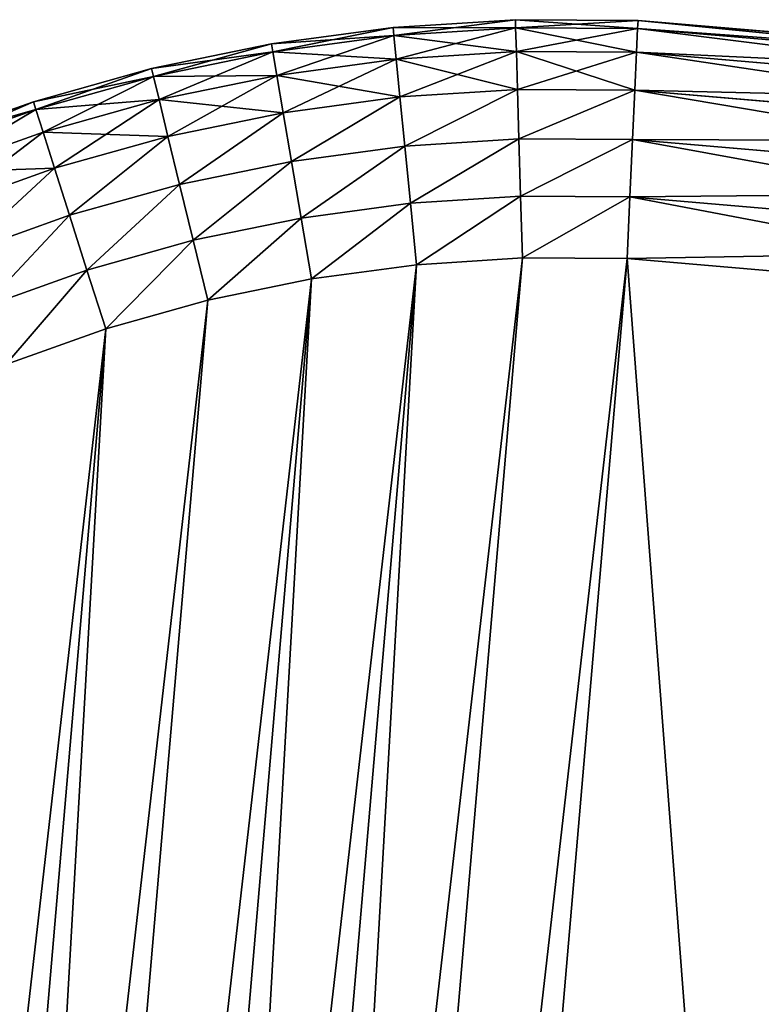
# Model space of a CAD drawing. Extents: x 34 to 1129, y -19 to 489.
# Tile 233 of 237: x 1093.43 to 1099.66, y 240.79 to 249.05. Entities that reach past the tile are written whole.
import ezdxf

# ---------------------------------------------------------------- set-up
doc = ezdxf.new("R2010")
doc.units = 0
doc.layers.get('0').update_dxf_attribs({"color": 13, "linetype": 'CONTINUOUS'})

# ---------------------------------------------------------------- blocks, each defined once
blk = doc.blocks.new('GROUP_27')
for p, q in [((35.1492, 5.3316, 2), (34.3395, 4.9619, 2)), ((35.1492, 5.3316, 12), (34.3395, 4.9619, 12)), ((34.3395, 4.9619, 2), (33.5061, 4.6496, 2)), ((34.3395, 4.9619, 12), (33.5061, 4.6496, 12)), ((34.5381, 4.4836, 2.0681), (34.3395, 4.9619, 2)), ((34.5381, 4.4836, 11.9319), (34.3395, 4.9619, 12)), ((34.5381, 4.4836, 2.0681), (35.3806, 4.8682, 2.0681)), ((34.5381, 4.4836, 11.9319), (35.3806, 4.8682, 11.9319)), ((33.5061, 4.6496, 2), (32.6529, 4.396, 2)), ((33.5061, 4.6496, 12), (32.6529, 4.396, 12)), ((33.6708, 4.1585, 2.0681), (33.5061, 4.6496, 2)), ((33.6708, 4.1585, 11.9319), (33.5061, 4.6496, 12)), ((33.6708, 4.1585, 2.0681), (34.5381, 4.4836, 2.0681)), ((33.6708, 4.1585, 11.9319), (34.5381, 4.4836, 11.9319)), ((34.7231, 4.0378, 2.2679), (34.5381, 4.4836, 2.0681)), ((34.7231, 4.0378, 11.7321), (34.5381, 4.4836, 11.9319)), ((32.6529, 4.396, 2), (31.7841, 4.2026, 2)), ((32.6529, 4.396, 12), (31.7841, 4.2026, 12)), ((32.6529, 4.396, 2), (32.783, 3.8947, 2.0681)), ((32.6529, 4.396, 12), (32.783, 3.8947, 11.9319)), ((34.7231, 4.0378, 2.2679), (35.5962, 4.4364, 2.2679)), ((34.7231, 4.0378, 11.7321), (35.5962, 4.4364, 11.7321)), ((31.7841, 4.2026, 2), (30.9039, 4.0701, 2)), ((31.7841, 4.2026, 12), (30.9039, 4.0701, 12)), ((31.879, 3.6934, 2.0681), (31.7841, 4.2026, 2)), ((31.879, 3.6934, 11.9319), (31.7841, 4.2026, 12)), ((32.783, 3.8947, 2.0681), (33.6708, 4.1585, 2.0681)), ((32.783, 3.8947, 11.9319), (33.6708, 4.1585, 11.9319)), ((33.8244, 3.7009, 2.2679), (33.6708, 4.1585, 2.0681)), ((33.8244, 3.7009, 11.7321), (33.6708, 4.1585, 11.9319)), ((30.9039, 4.0701, 2), (30.0267, 4, 2)), ((30.9039, 4.0701, 12), (30.0267, 4, 12)), ((30.9631, 3.5555, 2.0681), (30.9039, 4.0701, 2)), ((30.9039, 4.0701, 12), (30.9631, 3.5555, 11.9319)), ((34.882, 3.655, 2.5858), (35.7814, 4.0656, 2.5858)), ((34.882, 3.655, 11.4142), (35.7814, 4.0656, 11.4142)), ((30.0267, 4, 2), (25, 4, 2)), ((30.0267, 4, 12), (25, 4, 12)), ((30.0473, 3.4824, 2.0681), (30.0267, 4, 2)), ((30.0473, 3.4824, 11.9319), (30.0267, 4, 12)), ((33.8244, 3.7009, 2.2679), (34.7231, 4.0378, 2.2679)), ((33.8244, 3.7009, 11.7321), (34.7231, 4.0378, 11.7321)), ((34.882, 3.655, 2.5858), (34.7231, 4.0378, 2.2679)), ((34.882, 3.655, 11.4142), (34.7231, 4.0378, 11.7321)), ((31.879, 3.6934, 2.0681), (32.783, 3.8947, 2.0681)), ((31.879, 3.6934, 11.9319), (32.783, 3.8947, 11.9319)), ((32.783, 3.8947, 2.0681), (32.9043, 3.4275, 2.2679)), ((32.783, 3.8947, 11.9319), (32.9043, 3.4275, 11.7321)), ((35.0039, 3.3612, 3), (35.9235, 3.7811, 3)), ((35.0039, 3.3612, 11), (35.9235, 3.7811, 11)), ((30.9631, 3.5555, 2.0681), (31.879, 3.6934, 2.0681)), ((30.9631, 3.5555, 11.9319), (31.879, 3.6934, 11.9319)), ((31.9674, 3.2189, 2.2679), (31.879, 3.6934, 2.0681)), ((31.9674, 3.2189, 11.7321), (31.879, 3.6934, 11.9319)), ((32.9043, 3.4275, 2.2679), (33.8244, 3.7009, 2.2679)), ((32.9043, 3.4275, 11.7321), (33.8244, 3.7009, 11.7321)), ((33.9562, 3.308, 2.5858), (33.8244, 3.7009, 2.2679)), ((33.9562, 3.308, 11.4142), (33.8244, 3.7009, 11.7321)), ((33.9562, 3.308, 2.5858), (34.882, 3.655, 2.5858)), ((33.9562, 3.308, 11.4142), (34.882, 3.655, 11.4142)), ((35.0039, 3.3612, 3), (34.882, 3.655, 2.5858)), ((35.0039, 3.3612, 11), (34.882, 3.655, 11.4142)), ((30.0473, 3.4824, 2.0681), (30.9631, 3.5555, 2.0681)), ((30.0473, 3.4824, 11.9319), (30.9631, 3.5555, 11.9319)), ((31.0183, 3.076, 2.2679), (30.9631, 3.5555, 2.0681)), ((30.9631, 3.5555, 11.9319), (31.0183, 3.076, 11.7321)), ((35.0806, 3.1766, 3.4824), (36.0128, 3.6022, 3.4824)), ((35.0806, 3.1766, 10.5176), (36.0128, 3.6022, 10.5176)), ((25, 3.4824, 2.0681), (30.0473, 3.4824, 2.0681)), ((25, 3.4824, 11.9319), (30.0473, 3.4824, 11.9319)), ((30.0665, 3, 2.2679), (30.0473, 3.4824, 2.0681)), ((30.0665, 3, 11.7321), (30.0473, 3.4824, 11.9319)), ((35.1067, 3.1136, 10), (36.0433, 3.5412, 10)), ((35.1067, 3.1136, 4), (36.0433, 3.5412, 4)), ((31.9674, 3.2189, 2.2679), (32.9043, 3.4275, 2.2679)), ((31.9674, 3.2189, 11.7321), (32.9043, 3.4275, 11.7321)), ((32.9043, 3.4275, 2.2679), (33.0084, 3.0264, 2.5858)), ((32.9043, 3.4275, 11.7321), (33.0084, 3.0264, 11.4142)), ((33.0084, 3.0264, 2.5858), (33.9562, 3.308, 2.5858)), ((33.0084, 3.0264, 11.4142), (33.9562, 3.308, 11.4142)), ((34.0573, 3.0065, 3), (33.9562, 3.308, 2.5858)), ((34.0573, 3.0065, 11), (33.9562, 3.308, 11.4142)), ((34.0573, 3.0065, 3), (35.0039, 3.3612, 3)), ((34.0573, 3.0065, 11), (35.0039, 3.3612, 11)), ((35.0806, 3.1766, 3.4824), (35.0039, 3.3612, 3)), ((35.0806, 3.1766, 10.5176), (35.0039, 3.3612, 11)), ((31.0183, 3.076, 2.2679), (31.9674, 3.2189, 2.2679)), ((31.0183, 3.076, 11.7321), (31.9674, 3.2189, 11.7321)), ((32.0434, 2.8114, 2.5858), (31.9674, 3.2189, 2.2679)), ((32.0434, 2.8114, 11.4142), (31.9674, 3.2189, 11.7321)), ((34.1209, 2.817, 3.4824), (35.0806, 3.1766, 3.4824)), ((34.1209, 2.817, 10.5176), (35.0806, 3.1766, 10.5176)), ((35.1067, 3.1136, 4), (35.0806, 3.1766, 3.4824)), ((35.1067, 3.1136, 10), (35.0806, 3.1766, 10.5176)), ((30.0665, 3, 2.2679), (31.0183, 3.076, 2.2679)), ((30.0665, 3, 11.7321), (31.0183, 3.076, 11.7321)), ((31.0657, 2.6643, 2.5858), (31.0183, 3.076, 2.2679)), ((31.0183, 3.076, 11.7321), (31.0657, 2.6643, 11.4142)), ((34.1426, 2.7523, 10), (35.1067, 3.1136, 10)), ((34.1426, 2.7523, 4), (35.1067, 3.1136, 4)), ((35.1067, 3.1136, 4), (35.1067, 3.1136, 10)), ((25, 3, 2.2679), (30.0665, 3, 2.2679)), ((25, 3, 11.7321), (30.0665, 3, 11.7321)), ((30.083, 2.5858, 2.5858), (30.0665, 3, 2.2679)), ((30.083, 2.5858, 11.4142), (30.0665, 3, 11.7321)), ((32.0434, 2.8114, 2.5858), (33.0084, 3.0264, 2.5858)), ((32.0434, 2.8114, 11.4142), (33.0084, 3.0264, 11.4142)), ((33.0084, 3.0264, 2.5858), (33.0884, 2.7185, 3)), ((33.0084, 3.0264, 11.4142), (33.0884, 2.7185, 11)), ((33.0884, 2.7185, 3), (34.0573, 3.0065, 3)), ((33.0884, 2.7185, 11), (34.0573, 3.0065, 11)), ((34.1209, 2.817, 3.4824), (34.0573, 3.0065, 3)), ((34.1209, 2.817, 10.5176), (34.0573, 3.0065, 11)), ((31.0657, 2.6643, 2.5858), (32.0434, 2.8114, 2.5858)), ((31.0657, 2.6643, 11.4142), (32.0434, 2.8114, 11.4142)), ((32.1017, 2.4988, 3), (32.0434, 2.8114, 2.5858)), ((32.1017, 2.4988, 11), (32.0434, 2.8114, 11.4142)), ((33.1386, 2.525, 3.4824), (34.1209, 2.817, 3.4824)), ((33.1386, 2.525, 10.5176), (34.1209, 2.817, 10.5176)), ((34.1426, 2.7523, 4), (34.1209, 2.817, 3.4824)), ((34.1426, 2.7523, 10), (34.1209, 2.817, 10.5176)), ((33.1557, 2.459, 10), (34.1426, 2.7523, 10)), ((33.1557, 2.459, 4), (34.1426, 2.7523, 4)), ((34.1426, 2.7523, 4), (34.1426, 2.7523, 10)), ((30.083, 2.5858, 2.5858), (31.0657, 2.6643, 2.5858)), ((30.083, 2.5858, 11.4142), (31.0657, 2.6643, 11.4142)), ((31.102, 2.3483, 3), (31.0657, 2.6643, 2.5858)), ((31.0657, 2.6643, 11.4142), (31.102, 2.3483, 11)), ((32.1017, 2.4988, 3), (33.0884, 2.7185, 3)), ((32.1017, 2.4988, 11), (33.0884, 2.7185, 11)), ((33.0884, 2.7185, 3), (33.1386, 2.525, 3.4824)), ((33.0884, 2.7185, 11), (33.1386, 2.525, 10.5176)), ((25, 2.5858, 2.5858), (30.083, 2.5858, 2.5858)), ((25, 2.5858, 11.4142), (30.083, 2.5858, 11.4142)), ((30.0957, 2.2679, 3), (30.083, 2.5858, 2.5858)), ((30.0957, 2.2679, 11), (30.083, 2.5858, 11.4142)), ((31.102, 2.3483, 3), (32.1017, 2.4988, 3)), ((31.102, 2.3483, 11), (32.1017, 2.4988, 11)), ((32.1383, 2.3023, 3.4824), (32.1017, 2.4988, 3)), ((32.1383, 2.3023, 10.5176), (32.1017, 2.4988, 11)), ((32.1383, 2.3023, 3.4824), (33.1386, 2.525, 3.4824)), ((32.1383, 2.3023, 10.5176), (33.1386, 2.525, 10.5176)), ((33.1386, 2.525, 3.4824), (33.1557, 2.459, 4)), ((33.1386, 2.525, 10.5176), (33.1557, 2.459, 10)), ((32.1508, 2.2352, 10), (33.1557, 2.459, 10)), ((32.1508, 2.2352, 4), (33.1557, 2.459, 4)), ((33.1557, 2.459, 4), (33.1557, 2.459, 10)), ((30.0957, 2.2679, 3), (31.102, 2.3483, 3)), ((30.0957, 2.2679, 11), (31.102, 2.3483, 11)), ((31.1249, 2.1497, 3.4824), (31.102, 2.3483, 3)), ((31.102, 2.3483, 11), (31.1249, 2.1497, 10.5176)), ((25, 2.2679, 3), (30.0957, 2.2679, 3)), ((25, 2.2679, 11), (30.0957, 2.2679, 11)), ((30.1037, 2.0681, 3.4824), (30.0957, 2.2679, 3)), ((30.1037, 2.0681, 10.5176), (30.0957, 2.2679, 11)), ((31.1249, 2.1497, 3.4824), (32.1383, 2.3023, 3.4824)), ((31.1249, 2.1497, 10.5176), (32.1383, 2.3023, 10.5176)), ((31.1327, 2.082, 10), (32.1508, 2.2352, 10)), ((31.1327, 2.082, 4), (32.1508, 2.2352, 4)), ((32.1508, 2.2352, 4), (32.1383, 2.3023, 3.4824)), ((32.1508, 2.2352, 10), (32.1383, 2.3023, 10.5176)), ((32.1508, 2.2352, 4), (32.1508, 2.2352, 10)), ((30.1037, 2.0681, 3.4824), (31.1249, 2.1497, 3.4824)), ((30.1037, 2.0681, 10.5176), (31.1249, 2.1497, 10.5176)), ((31.1327, 2.082, 4), (31.1249, 2.1497, 3.4824)), ((31.1249, 2.1497, 10.5176), (31.1327, 2.082, 10)), ((25, 2.0681, 3.4824), (30.1037, 2.0681, 3.4824)), ((25, 2.0681, 10.5176), (30.1037, 2.0681, 10.5176)), ((30.1064, 2, 4), (30.1037, 2.0681, 3.4824)), ((30.1064, 2, 10), (30.1037, 2.0681, 10.5176)), ((30.1064, 2, 10), (31.1327, 2.082, 10)), ((30.1064, 2, 4), (31.1327, 2.082, 4)), ((31.1327, 2.082, 4), (31.1327, 2.082, 10)), ((25, 2, 10), (30.1064, 2, 10)), ((25, 2, 4), (30.1064, 2, 4)), ((30.1064, 2, 4), (30.1064, 2, 10))]:
    blk.add_line(p, q)
mesh = blk.add_polyface()
corners = [(30.0267, 34.8137, 2), (25, 4, 2), (25, 34.8137, 2), (30.0267, 4, 2), (30.9039, 34.7436, 2), (30.9039, 4.0701, 2), (31.7841, 34.6111, 2), (31.7841, 4.2026, 2), (32.6529, 34.4177, 2), (32.6529, 4.396, 2), (33.5061, 34.1641, 2), (33.5061, 4.6496, 2), (34.3395, 33.8518, 2), (34.3395, 4.9619, 2), (35.1492, 33.4821, 2), (35.1492, 5.3316, 2), (35.9312, 33.057, 2), (35.9312, 5.7568, 2), (36.6816, 32.5784, 2), (36.6816, 6.2354, 2), (37.3969, 6.7651, 2), (37.3969, 32.0486, 2), (38.0735, 31.4704, 2), (38.0735, 7.3433, 2), (38.7083, 30.8464, 2), (38.7083, 7.9673, 2), (39.3454, 30.1261, 2), (39.3454, 8.6876, 2), (40.1384, 9.5807, 2), (40.1384, 29.233, 2), (41.0461, 28.3506, 2), (41.0461, 10.4631, 2), (42.0161, 27.5372, 2), (42.0161, 11.2765, 2), (43.0432, 26.7971, 2), (43.0432, 12.0166, 2), (44.1219, 26.1345, 2), (44.1219, 12.6793, 2), (45.2462, 13.261, 2), (45.2462, 25.5527, 2), (46.4103, 25.0551, 2), (46.4103, 13.7586, 2), (47.6077, 24.6442, 2), (47.6077, 14.1695, 2), (48.832, 14.4914, 2), (48.832, 24.3224, 2), (50.0767, 24.0912, 2), (50.0767, 14.7225, 2), (51.3349, 14.8617, 2), (51.3349, 23.952, 2), (52.5633, 23.9069, 2), (52.5633, 14.9069, 2), (60.6, 14.9069, 2), (60.6, 23.9069, 2)]
mesh.append_faces([[corners[k] for k in face] for face in [(0, 1, 2), (52, 50, 53)]], dxfattribs={"vtx0": -1})
mesh.append_faces([[corners[k] for k in face] for face in [(1, 0, 3), (3, 4, 5), (5, 6, 7), (7, 8, 9), (9, 10, 11), (11, 12, 13), (13, 14, 15), (15, 16, 17), (17, 18, 19), (19, 18, 20), (20, 22, 23), (23, 24, 25), (25, 26, 27), (27, 26, 28), (28, 30, 31), (31, 32, 33), (33, 34, 35), (35, 36, 37), (37, 36, 38), (38, 40, 41), (41, 42, 43), (43, 42, 44), (44, 46, 47), (47, 46, 48), (48, 50, 51), (51, 50, 52)]], dxfattribs={"vtx0": -1, "vtx1": -1})
mesh.append_faces([[corners[k] for k in face] for face in [(3, 0, 4), (5, 4, 6), (7, 6, 8), (9, 8, 10), (11, 10, 12), (13, 12, 14), (15, 14, 16), (17, 16, 18), (20, 18, 21), (20, 21, 22), (23, 22, 24), (25, 24, 26), (28, 26, 29), (28, 29, 30), (31, 30, 32), (33, 32, 34), (35, 34, 36), (38, 36, 39), (38, 39, 40), (41, 40, 42), (44, 42, 45), (44, 45, 46), (48, 46, 49), (48, 49, 50)]], dxfattribs={"vtx0": -1, "vtx2": -1})
mesh = blk.add_polyface()
corners = [(30.0267, 4, 12), (25, 34.8137, 12), (25, 4, 12), (30.0267, 34.8137, 12), (30.9039, 34.7436, 12), (30.9039, 4.0701, 12), (31.7841, 4.2026, 12), (31.7841, 34.6111, 12), (32.6529, 4.396, 12), (32.6529, 34.4177, 12), (33.5061, 34.1641, 12), (33.5061, 4.6496, 12), (34.3395, 4.9619, 12), (34.3395, 33.8518, 12), (35.1492, 5.3316, 12), (35.1492, 33.4821, 12), (35.9312, 5.7568, 12), (35.9312, 33.057, 12), (36.6816, 6.2354, 12), (36.6816, 32.5784, 12), (37.3969, 6.7651, 12), (37.3969, 32.0486, 12), (38.0735, 7.3433, 12), (38.0735, 31.4704, 12), (38.7083, 7.9673, 12), (38.7083, 30.8464, 12), (39.3454, 8.6876, 12), (39.3454, 30.1261, 12), (40.1384, 9.5807, 12), (40.1384, 29.233, 12), (41.0461, 10.4631, 12), (41.0461, 28.3506, 12), (42.0161, 11.2765, 12), (42.0161, 27.5372, 12), (43.0432, 26.7971, 12), (43.0432, 12.0166, 12), (44.1219, 26.1345, 12), (44.1219, 12.6793, 12), (45.2462, 13.261, 12), (45.2462, 25.5527, 12), (46.4103, 13.7586, 12), (46.4103, 25.0551, 12), (47.6077, 24.6442, 12), (47.6077, 14.1695, 12), (48.832, 14.4914, 12), (48.832, 24.3224, 12), (50.0767, 14.7225, 12), (50.0767, 24.0912, 12), (51.3349, 14.8617, 12), (51.3349, 23.952, 12), (52.5633, 14.9069, 12), (52.5633, 23.9069, 12), (60.6, 14.9069, 12), (60.6, 23.9069, 12)]
mesh.append_faces([[corners[k] for k in face] for face in [(0, 1, 2), (51, 52, 53)]], dxfattribs={"vtx0": -1})
mesh.append_faces([[corners[k] for k in face] for face in [(1, 0, 3), (3, 0, 4), (4, 6, 7), (7, 8, 9), (9, 8, 10), (10, 12, 13), (13, 14, 15), (15, 16, 17), (17, 18, 19), (19, 20, 21), (21, 22, 23), (23, 24, 25), (25, 26, 27), (27, 28, 29), (29, 30, 31), (31, 32, 33), (33, 32, 34), (34, 35, 36), (36, 38, 39), (39, 40, 41), (41, 40, 42), (42, 44, 45), (45, 46, 47), (47, 48, 49), (49, 50, 51)]], dxfattribs={"vtx0": -1, "vtx1": -1})
mesh.append_faces([[corners[k] for k in face] for face in [(4, 0, 5), (4, 5, 6), (7, 6, 8), (10, 8, 11), (10, 11, 12), (13, 12, 14), (15, 14, 16), (17, 16, 18), (19, 18, 20), (21, 20, 22), (23, 22, 24), (25, 24, 26), (27, 26, 28), (29, 28, 30), (31, 30, 32), (34, 32, 35), (36, 35, 37), (36, 37, 38), (39, 38, 40), (42, 40, 43), (42, 43, 44), (45, 44, 46), (47, 46, 48), (49, 48, 50), (51, 50, 52)]], dxfattribs={"vtx0": -1, "vtx2": -1})
mesh = blk.add_polyface()
corners = [(35.1492, 5.3316, 2), (34.5381, 4.4836, 2.0681), (34.3395, 4.9619, 2), (35.3806, 4.8682, 2.0681)]
mesh.append_faces([[corners[k] for k in face] for face in [(0, 1, 2), (1, 0, 3)]], dxfattribs={"vtx0": -1})
mesh = blk.add_polyface()
corners = [(34.5381, 4.4836, 11.9319), (35.1492, 5.3316, 12), (34.3395, 4.9619, 12), (35.3806, 4.8682, 11.9319)]
mesh.append_faces([[corners[k] for k in face] for face in [(0, 1, 2), (1, 0, 3)]], dxfattribs={"vtx0": -1})
mesh = blk.add_polyface()
corners = [(34.3395, 4.9619, 2), (33.6708, 4.1585, 2.0681), (33.5061, 4.6496, 2), (34.5381, 4.4836, 2.0681)]
mesh.append_faces([[corners[k] for k in face] for face in [(0, 1, 2), (1, 0, 3)]], dxfattribs={"vtx0": -1})
mesh = blk.add_polyface()
corners = [(33.6708, 4.1585, 11.9319), (34.3395, 4.9619, 12), (33.5061, 4.6496, 12), (34.5381, 4.4836, 11.9319)]
mesh.append_faces([[corners[k] for k in face] for face in [(0, 1, 2), (1, 0, 3)]], dxfattribs={"vtx0": -1})
mesh = blk.add_polyface()
corners = [(35.3806, 4.8682, 2.0681), (34.7231, 4.0378, 2.2679), (34.5381, 4.4836, 2.0681), (35.5962, 4.4364, 2.2679)]
mesh.append_faces([[corners[k] for k in face] for face in [(0, 1, 2), (1, 0, 3)]], dxfattribs={"vtx0": -1})
mesh = blk.add_polyface()
corners = [(34.7231, 4.0378, 11.7321), (35.3806, 4.8682, 11.9319), (34.5381, 4.4836, 11.9319), (35.5962, 4.4364, 11.7321)]
mesh.append_faces([[corners[k] for k in face] for face in [(0, 1, 2), (1, 0, 3)]], dxfattribs={"vtx0": -1})
mesh = blk.add_polyface()
corners = [(33.5061, 4.6496, 2), (32.783, 3.8947, 2.0681), (32.6529, 4.396, 2), (33.6708, 4.1585, 2.0681)]
mesh.append_faces([[corners[k] for k in face] for face in [(0, 1, 2), (1, 0, 3)]], dxfattribs={"vtx0": -1})
mesh = blk.add_polyface()
corners = [(32.783, 3.8947, 11.9319), (33.5061, 4.6496, 12), (32.6529, 4.396, 12), (33.6708, 4.1585, 11.9319)]
mesh.append_faces([[corners[k] for k in face] for face in [(0, 1, 2), (1, 0, 3)]], dxfattribs={"vtx0": -1})
mesh = blk.add_polyface()
corners = [(34.5381, 4.4836, 2.0681), (33.8244, 3.7009, 2.2679), (33.6708, 4.1585, 2.0681), (34.7231, 4.0378, 2.2679)]
mesh.append_faces([[corners[k] for k in face] for face in [(0, 1, 2), (1, 0, 3)]], dxfattribs={"vtx0": -1})
mesh = blk.add_polyface()
corners = [(33.8244, 3.7009, 11.7321), (34.5381, 4.4836, 11.9319), (33.6708, 4.1585, 11.9319), (34.7231, 4.0378, 11.7321)]
mesh.append_faces([[corners[k] for k in face] for face in [(0, 1, 2), (1, 0, 3)]], dxfattribs={"vtx0": -1})
mesh = blk.add_polyface()
corners = [(32.6529, 4.396, 2), (31.879, 3.6934, 2.0681), (31.7841, 4.2026, 2), (32.783, 3.8947, 2.0681)]
mesh.append_faces([[corners[k] for k in face] for face in [(0, 1, 2), (1, 0, 3)]], dxfattribs={"vtx0": -1})
mesh = blk.add_polyface()
corners = [(31.879, 3.6934, 11.9319), (32.6529, 4.396, 12), (31.7841, 4.2026, 12), (32.783, 3.8947, 11.9319)]
mesh.append_faces([[corners[k] for k in face] for face in [(0, 1, 2), (1, 0, 3)]], dxfattribs={"vtx0": -1})
mesh = blk.add_polyface()
corners = [(35.5962, 4.4364, 2.2679), (34.882, 3.655, 2.5858), (34.7231, 4.0378, 2.2679), (35.7814, 4.0656, 2.5858)]
mesh.append_faces([[corners[k] for k in face] for face in [(0, 1, 2), (1, 0, 3)]], dxfattribs={"vtx0": -1})
mesh = blk.add_polyface()
corners = [(34.882, 3.655, 11.4142), (35.5962, 4.4364, 11.7321), (34.7231, 4.0378, 11.7321), (35.7814, 4.0656, 11.4142)]
mesh.append_faces([[corners[k] for k in face] for face in [(0, 1, 2), (1, 0, 3)]], dxfattribs={"vtx0": -1})
mesh = blk.add_polyface()
corners = [(31.7841, 4.2026, 2), (30.9631, 3.5555, 2.0681), (30.9039, 4.0701, 2), (31.879, 3.6934, 2.0681)]
mesh.append_faces([[corners[k] for k in face] for face in [(0, 1, 2), (1, 0, 3)]], dxfattribs={"vtx0": -1})
mesh = blk.add_polyface()
corners = [(30.9631, 3.5555, 11.9319), (31.7841, 4.2026, 12), (30.9039, 4.0701, 12), (31.879, 3.6934, 11.9319)]
mesh.append_faces([[corners[k] for k in face] for face in [(0, 1, 2), (1, 0, 3)]], dxfattribs={"vtx0": -1})
mesh = blk.add_polyface()
corners = [(33.6708, 4.1585, 2.0681), (32.9043, 3.4275, 2.2679), (32.783, 3.8947, 2.0681), (33.8244, 3.7009, 2.2679)]
mesh.append_faces([[corners[k] for k in face] for face in [(0, 1, 2), (1, 0, 3)]], dxfattribs={"vtx0": -1})
mesh = blk.add_polyface()
corners = [(32.9043, 3.4275, 11.7321), (33.6708, 4.1585, 11.9319), (32.783, 3.8947, 11.9319), (33.8244, 3.7009, 11.7321)]
mesh.append_faces([[corners[k] for k in face] for face in [(0, 1, 2), (1, 0, 3)]], dxfattribs={"vtx0": -1})
mesh = blk.add_polyface()
corners = [(30.9039, 4.0701, 2), (30.0473, 3.4824, 2.0681), (30.0267, 4, 2), (30.9631, 3.5555, 2.0681)]
mesh.append_faces([[corners[k] for k in face] for face in [(0, 1, 2), (1, 0, 3)]], dxfattribs={"vtx0": -1})
mesh = blk.add_polyface()
corners = [(30.0473, 3.4824, 11.9319), (30.9039, 4.0701, 12), (30.0267, 4, 12), (30.9631, 3.5555, 11.9319)]
mesh.append_faces([[corners[k] for k in face] for face in [(0, 1, 2), (1, 0, 3)]], dxfattribs={"vtx0": -1})
mesh = blk.add_polyface()
corners = [(35.9235, 3.7811, 3), (34.882, 3.655, 2.5858), (35.7814, 4.0656, 2.5858), (35.0039, 3.3612, 3)]
mesh.append_faces([[corners[k] for k in face] for face in [(0, 1, 2), (1, 0, 3)]], dxfattribs={"vtx0": -1})
mesh = blk.add_polyface()
corners = [(35.7814, 4.0656, 11.4142), (35.0039, 3.3612, 11), (35.9235, 3.7811, 11), (34.882, 3.655, 11.4142)]
mesh.append_faces([[corners[k] for k in face] for face in [(0, 1, 2), (1, 0, 3)]], dxfattribs={"vtx0": -1})
mesh = blk.add_polyface()
corners = [(30.0267, 4, 2), (25, 3.4824, 2.0681), (25, 4, 2), (30.0473, 3.4824, 2.0681)]
mesh.append_faces([[corners[k] for k in face] for face in [(0, 1, 2), (1, 0, 3)]], dxfattribs={"vtx0": -1})
mesh = blk.add_polyface()
corners = [(30.0473, 3.4824, 11.9319), (25, 4, 12), (25, 3.4824, 11.9319), (30.0267, 4, 12)]
mesh.append_faces([[corners[k] for k in face] for face in [(0, 1, 2), (1, 0, 3)]], dxfattribs={"vtx0": -1})
mesh = blk.add_polyface()
corners = [(34.7231, 4.0378, 2.2679), (33.9562, 3.308, 2.5858), (33.8244, 3.7009, 2.2679), (34.882, 3.655, 2.5858)]
mesh.append_faces([[corners[k] for k in face] for face in [(0, 1, 2), (1, 0, 3)]], dxfattribs={"vtx0": -1})
mesh = blk.add_polyface()
corners = [(33.9562, 3.308, 11.4142), (34.7231, 4.0378, 11.7321), (33.8244, 3.7009, 11.7321), (34.882, 3.655, 11.4142)]
mesh.append_faces([[corners[k] for k in face] for face in [(0, 1, 2), (1, 0, 3)]], dxfattribs={"vtx0": -1})
mesh = blk.add_polyface()
corners = [(32.783, 3.8947, 2.0681), (31.9674, 3.2189, 2.2679), (31.879, 3.6934, 2.0681), (32.9043, 3.4275, 2.2679)]
mesh.append_faces([[corners[k] for k in face] for face in [(0, 1, 2), (1, 0, 3)]], dxfattribs={"vtx0": -1})
mesh = blk.add_polyface()
corners = [(31.9674, 3.2189, 11.7321), (32.783, 3.8947, 11.9319), (31.879, 3.6934, 11.9319), (32.9043, 3.4275, 11.7321)]
mesh.append_faces([[corners[k] for k in face] for face in [(0, 1, 2), (1, 0, 3)]], dxfattribs={"vtx0": -1})
mesh = blk.add_polyface()
corners = [(35.9235, 3.7811, 3), (35.0806, 3.1766, 3.4824), (35.0039, 3.3612, 3), (36.0128, 3.6022, 3.4824)]
mesh.append_faces([[corners[k] for k in face] for face in [(0, 1, 2), (1, 0, 3)]], dxfattribs={"vtx0": -1})
mesh = blk.add_polyface()
corners = [(35.9235, 3.7811, 11), (35.0806, 3.1766, 10.5176), (36.0128, 3.6022, 10.5176), (35.0039, 3.3612, 11)]
mesh.append_faces([[corners[k] for k in face] for face in [(0, 1, 2), (1, 0, 3)]], dxfattribs={"vtx0": -1})
mesh = blk.add_polyface()
corners = [(31.879, 3.6934, 2.0681), (31.0183, 3.076, 2.2679), (30.9631, 3.5555, 2.0681), (31.9674, 3.2189, 2.2679)]
mesh.append_faces([[corners[k] for k in face] for face in [(0, 1, 2), (1, 0, 3)]], dxfattribs={"vtx0": -1})
mesh = blk.add_polyface()
corners = [(31.0183, 3.076, 11.7321), (31.879, 3.6934, 11.9319), (30.9631, 3.5555, 11.9319), (31.9674, 3.2189, 11.7321)]
mesh.append_faces([[corners[k] for k in face] for face in [(0, 1, 2), (1, 0, 3)]], dxfattribs={"vtx0": -1})
mesh = blk.add_polyface()
corners = [(33.8244, 3.7009, 2.2679), (33.0084, 3.0264, 2.5858), (32.9043, 3.4275, 2.2679), (33.9562, 3.308, 2.5858)]
mesh.append_faces([[corners[k] for k in face] for face in [(0, 1, 2), (1, 0, 3)]], dxfattribs={"vtx0": -1})
mesh = blk.add_polyface()
corners = [(33.0084, 3.0264, 11.4142), (33.8244, 3.7009, 11.7321), (32.9043, 3.4275, 11.7321), (33.9562, 3.308, 11.4142)]
mesh.append_faces([[corners[k] for k in face] for face in [(0, 1, 2), (1, 0, 3)]], dxfattribs={"vtx0": -1})
mesh = blk.add_polyface()
corners = [(35.0039, 3.3612, 3), (33.9562, 3.308, 2.5858), (34.882, 3.655, 2.5858), (34.0573, 3.0065, 3)]
mesh.append_faces([[corners[k] for k in face] for face in [(0, 1, 2), (1, 0, 3)]], dxfattribs={"vtx0": -1})
mesh = blk.add_polyface()
corners = [(34.882, 3.655, 11.4142), (34.0573, 3.0065, 11), (35.0039, 3.3612, 11), (33.9562, 3.308, 11.4142)]
mesh.append_faces([[corners[k] for k in face] for face in [(0, 1, 2), (1, 0, 3)]], dxfattribs={"vtx0": -1})
mesh = blk.add_polyface()
corners = [(30.9631, 3.5555, 2.0681), (30.0665, 3, 2.2679), (30.0473, 3.4824, 2.0681), (31.0183, 3.076, 2.2679)]
mesh.append_faces([[corners[k] for k in face] for face in [(0, 1, 2), (1, 0, 3)]], dxfattribs={"vtx0": -1})
mesh = blk.add_polyface()
corners = [(30.0665, 3, 11.7321), (30.9631, 3.5555, 11.9319), (30.0473, 3.4824, 11.9319), (31.0183, 3.076, 11.7321)]
mesh.append_faces([[corners[k] for k in face] for face in [(0, 1, 2), (1, 0, 3)]], dxfattribs={"vtx0": -1})
mesh = blk.add_polyface()
corners = [(36.0433, 3.5412, 4), (35.0806, 3.1766, 3.4824), (36.0128, 3.6022, 3.4824), (35.1067, 3.1136, 4)]
mesh.append_faces([[corners[k] for k in face] for face in [(0, 1, 2), (1, 0, 3)]], dxfattribs={"vtx0": -1})
mesh = blk.add_polyface()
corners = [(36.0128, 3.6022, 10.5176), (35.1067, 3.1136, 10), (36.0433, 3.5412, 10), (35.0806, 3.1766, 10.5176)]
mesh.append_faces([[corners[k] for k in face] for face in [(0, 1, 2), (1, 0, 3)]], dxfattribs={"vtx0": -1})
mesh = blk.add_polyface()
corners = [(30.0473, 3.4824, 2.0681), (25, 3, 2.2679), (25, 3.4824, 2.0681), (30.0665, 3, 2.2679)]
mesh.append_faces([[corners[k] for k in face] for face in [(0, 1, 2), (1, 0, 3)]], dxfattribs={"vtx0": -1})
mesh = blk.add_polyface()
corners = [(30.0665, 3, 11.7321), (25, 3.4824, 11.9319), (25, 3, 11.7321), (30.0473, 3.4824, 11.9319)]
mesh.append_faces([[corners[k] for k in face] for face in [(0, 1, 2), (1, 0, 3)]], dxfattribs={"vtx0": -1})
mesh = blk.add_polyface()
corners = [(36.0433, 3.5412, 10), (35.1067, 3.1136, 4), (36.0433, 3.5412, 4), (35.1067, 3.1136, 10)]
mesh.append_faces([[corners[k] for k in face] for face in [(0, 1, 2), (1, 0, 3)]], dxfattribs={"vtx0": -1})
mesh = blk.add_polyface()
corners = [(32.9043, 3.4275, 2.2679), (32.0434, 2.8114, 2.5858), (31.9674, 3.2189, 2.2679), (33.0084, 3.0264, 2.5858)]
mesh.append_faces([[corners[k] for k in face] for face in [(0, 1, 2), (1, 0, 3)]], dxfattribs={"vtx0": -1})
mesh = blk.add_polyface()
corners = [(32.0434, 2.8114, 11.4142), (32.9043, 3.4275, 11.7321), (31.9674, 3.2189, 11.7321), (33.0084, 3.0264, 11.4142)]
mesh.append_faces([[corners[k] for k in face] for face in [(0, 1, 2), (1, 0, 3)]], dxfattribs={"vtx0": -1})
mesh = blk.add_polyface()
corners = [(34.0573, 3.0065, 3), (33.0084, 3.0264, 2.5858), (33.9562, 3.308, 2.5858), (33.0884, 2.7185, 3)]
mesh.append_faces([[corners[k] for k in face] for face in [(0, 1, 2), (1, 0, 3)]], dxfattribs={"vtx0": -1})
mesh = blk.add_polyface()
corners = [(33.9562, 3.308, 11.4142), (33.0884, 2.7185, 11), (34.0573, 3.0065, 11), (33.0084, 3.0264, 11.4142)]
mesh.append_faces([[corners[k] for k in face] for face in [(0, 1, 2), (1, 0, 3)]], dxfattribs={"vtx0": -1})
mesh = blk.add_polyface()
corners = [(35.0806, 3.1766, 3.4824), (34.0573, 3.0065, 3), (35.0039, 3.3612, 3), (34.1209, 2.817, 3.4824)]
mesh.append_faces([[corners[k] for k in face] for face in [(0, 1, 2), (1, 0, 3)]], dxfattribs={"vtx0": -1})
mesh = blk.add_polyface()
corners = [(35.0039, 3.3612, 11), (34.1209, 2.817, 10.5176), (35.0806, 3.1766, 10.5176), (34.0573, 3.0065, 11)]
mesh.append_faces([[corners[k] for k in face] for face in [(0, 1, 2), (1, 0, 3)]], dxfattribs={"vtx0": -1})
mesh = blk.add_polyface()
corners = [(31.9674, 3.2189, 2.2679), (31.0657, 2.6643, 2.5858), (31.0183, 3.076, 2.2679), (32.0434, 2.8114, 2.5858)]
mesh.append_faces([[corners[k] for k in face] for face in [(0, 1, 2), (1, 0, 3)]], dxfattribs={"vtx0": -1})
mesh = blk.add_polyface()
corners = [(31.0657, 2.6643, 11.4142), (31.9674, 3.2189, 11.7321), (31.0183, 3.076, 11.7321), (32.0434, 2.8114, 11.4142)]
mesh.append_faces([[corners[k] for k in face] for face in [(0, 1, 2), (1, 0, 3)]], dxfattribs={"vtx0": -1})
mesh = blk.add_polyface()
corners = [(35.1067, 3.1136, 4), (34.1209, 2.817, 3.4824), (35.0806, 3.1766, 3.4824), (34.1426, 2.7523, 4)]
mesh.append_faces([[corners[k] for k in face] for face in [(0, 1, 2), (1, 0, 3)]], dxfattribs={"vtx0": -1})
mesh = blk.add_polyface()
corners = [(35.0806, 3.1766, 10.5176), (34.1426, 2.7523, 10), (35.1067, 3.1136, 10), (34.1209, 2.817, 10.5176)]
mesh.append_faces([[corners[k] for k in face] for face in [(0, 1, 2), (1, 0, 3)]], dxfattribs={"vtx0": -1})
mesh = blk.add_polyface()
corners = [(31.0183, 3.076, 2.2679), (30.083, 2.5858, 2.5858), (30.0665, 3, 2.2679), (31.0657, 2.6643, 2.5858)]
mesh.append_faces([[corners[k] for k in face] for face in [(0, 1, 2), (1, 0, 3)]], dxfattribs={"vtx0": -1})
mesh = blk.add_polyface()
corners = [(30.083, 2.5858, 11.4142), (31.0183, 3.076, 11.7321), (30.0665, 3, 11.7321), (31.0657, 2.6643, 11.4142)]
mesh.append_faces([[corners[k] for k in face] for face in [(0, 1, 2), (1, 0, 3)]], dxfattribs={"vtx0": -1})
mesh = blk.add_polyface()
corners = [(35.1067, 3.1136, 10), (34.1426, 2.7523, 4), (35.1067, 3.1136, 4), (34.1426, 2.7523, 10)]
mesh.append_faces([[corners[k] for k in face] for face in [(0, 1, 2), (1, 0, 3)]], dxfattribs={"vtx0": -1})
mesh = blk.add_polyface()
corners = [(30.0665, 3, 2.2679), (25, 2.5858, 2.5858), (25, 3, 2.2679), (30.083, 2.5858, 2.5858)]
mesh.append_faces([[corners[k] for k in face] for face in [(0, 1, 2), (1, 0, 3)]], dxfattribs={"vtx0": -1})
mesh = blk.add_polyface()
corners = [(30.083, 2.5858, 11.4142), (25, 3, 11.7321), (25, 2.5858, 11.4142), (30.0665, 3, 11.7321)]
mesh.append_faces([[corners[k] for k in face] for face in [(0, 1, 2), (1, 0, 3)]], dxfattribs={"vtx0": -1})
mesh = blk.add_polyface()
corners = [(33.0884, 2.7185, 3), (32.0434, 2.8114, 2.5858), (33.0084, 3.0264, 2.5858), (32.1017, 2.4988, 3)]
mesh.append_faces([[corners[k] for k in face] for face in [(0, 1, 2), (1, 0, 3)]], dxfattribs={"vtx0": -1})
mesh = blk.add_polyface()
corners = [(33.0084, 3.0264, 11.4142), (32.1017, 2.4988, 11), (33.0884, 2.7185, 11), (32.0434, 2.8114, 11.4142)]
mesh.append_faces([[corners[k] for k in face] for face in [(0, 1, 2), (1, 0, 3)]], dxfattribs={"vtx0": -1})
mesh = blk.add_polyface()
corners = [(34.1209, 2.817, 3.4824), (33.0884, 2.7185, 3), (34.0573, 3.0065, 3), (33.1386, 2.525, 3.4824)]
mesh.append_faces([[corners[k] for k in face] for face in [(0, 1, 2), (1, 0, 3)]], dxfattribs={"vtx0": -1})
mesh = blk.add_polyface()
corners = [(34.0573, 3.0065, 11), (33.1386, 2.525, 10.5176), (34.1209, 2.817, 10.5176), (33.0884, 2.7185, 11)]
mesh.append_faces([[corners[k] for k in face] for face in [(0, 1, 2), (1, 0, 3)]], dxfattribs={"vtx0": -1})
mesh = blk.add_polyface()
corners = [(32.1017, 2.4988, 3), (31.0657, 2.6643, 2.5858), (32.0434, 2.8114, 2.5858), (31.102, 2.3483, 3)]
mesh.append_faces([[corners[k] for k in face] for face in [(0, 1, 2), (1, 0, 3)]], dxfattribs={"vtx0": -1})
mesh = blk.add_polyface()
corners = [(32.0434, 2.8114, 11.4142), (31.102, 2.3483, 11), (32.1017, 2.4988, 11), (31.0657, 2.6643, 11.4142)]
mesh.append_faces([[corners[k] for k in face] for face in [(0, 1, 2), (1, 0, 3)]], dxfattribs={"vtx0": -1})
mesh = blk.add_polyface()
corners = [(34.1426, 2.7523, 4), (33.1386, 2.525, 3.4824), (34.1209, 2.817, 3.4824), (33.1557, 2.459, 4)]
mesh.append_faces([[corners[k] for k in face] for face in [(0, 1, 2), (1, 0, 3)]], dxfattribs={"vtx0": -1})
mesh = blk.add_polyface()
corners = [(34.1209, 2.817, 10.5176), (33.1557, 2.459, 10), (34.1426, 2.7523, 10), (33.1386, 2.525, 10.5176)]
mesh.append_faces([[corners[k] for k in face] for face in [(0, 1, 2), (1, 0, 3)]], dxfattribs={"vtx0": -1})
mesh = blk.add_polyface()
corners = [(34.1426, 2.7523, 10), (33.1557, 2.459, 4), (34.1426, 2.7523, 4), (33.1557, 2.459, 10)]
mesh.append_faces([[corners[k] for k in face] for face in [(0, 1, 2), (1, 0, 3)]], dxfattribs={"vtx0": -1})
mesh = blk.add_polyface()
corners = [(31.102, 2.3483, 3), (30.083, 2.5858, 2.5858), (31.0657, 2.6643, 2.5858), (30.0957, 2.2679, 3)]
mesh.append_faces([[corners[k] for k in face] for face in [(0, 1, 2), (1, 0, 3)]], dxfattribs={"vtx0": -1})
mesh = blk.add_polyface()
corners = [(31.0657, 2.6643, 11.4142), (30.0957, 2.2679, 11), (31.102, 2.3483, 11), (30.083, 2.5858, 11.4142)]
mesh.append_faces([[corners[k] for k in face] for face in [(0, 1, 2), (1, 0, 3)]], dxfattribs={"vtx0": -1})
mesh = blk.add_polyface()
corners = [(33.1386, 2.525, 3.4824), (32.1017, 2.4988, 3), (33.0884, 2.7185, 3), (32.1383, 2.3023, 3.4824)]
mesh.append_faces([[corners[k] for k in face] for face in [(0, 1, 2), (1, 0, 3)]], dxfattribs={"vtx0": -1})
mesh = blk.add_polyface()
corners = [(33.0884, 2.7185, 11), (32.1383, 2.3023, 10.5176), (33.1386, 2.525, 10.5176), (32.1017, 2.4988, 11)]
mesh.append_faces([[corners[k] for k in face] for face in [(0, 1, 2), (1, 0, 3)]], dxfattribs={"vtx0": -1})
mesh = blk.add_polyface()
corners = [(30.0957, 2.2679, 3), (25, 2.5858, 2.5858), (30.083, 2.5858, 2.5858), (25, 2.2679, 3)]
mesh.append_faces([[corners[k] for k in face] for face in [(0, 1, 2), (1, 0, 3)]], dxfattribs={"vtx0": -1})
mesh = blk.add_polyface()
corners = [(30.083, 2.5858, 11.4142), (25, 2.2679, 11), (30.0957, 2.2679, 11), (25, 2.5858, 11.4142)]
mesh.append_faces([[corners[k] for k in face] for face in [(0, 1, 2), (1, 0, 3)]], dxfattribs={"vtx0": -1})
mesh = blk.add_polyface()
corners = [(32.1383, 2.3023, 3.4824), (31.102, 2.3483, 3), (32.1017, 2.4988, 3), (31.1249, 2.1497, 3.4824)]
mesh.append_faces([[corners[k] for k in face] for face in [(0, 1, 2), (1, 0, 3)]], dxfattribs={"vtx0": -1})
mesh = blk.add_polyface()
corners = [(32.1017, 2.4988, 11), (31.1249, 2.1497, 10.5176), (32.1383, 2.3023, 10.5176), (31.102, 2.3483, 11)]
mesh.append_faces([[corners[k] for k in face] for face in [(0, 1, 2), (1, 0, 3)]], dxfattribs={"vtx0": -1})
mesh = blk.add_polyface()
corners = [(33.1557, 2.459, 4), (32.1383, 2.3023, 3.4824), (33.1386, 2.525, 3.4824), (32.1508, 2.2352, 4)]
mesh.append_faces([[corners[k] for k in face] for face in [(0, 1, 2), (1, 0, 3)]], dxfattribs={"vtx0": -1})
mesh = blk.add_polyface()
corners = [(33.1386, 2.525, 10.5176), (32.1508, 2.2352, 10), (33.1557, 2.459, 10), (32.1383, 2.3023, 10.5176)]
mesh.append_faces([[corners[k] for k in face] for face in [(0, 1, 2), (1, 0, 3)]], dxfattribs={"vtx0": -1})
mesh = blk.add_polyface()
corners = [(33.1557, 2.459, 10), (32.1508, 2.2352, 4), (33.1557, 2.459, 4), (32.1508, 2.2352, 10)]
mesh.append_faces([[corners[k] for k in face] for face in [(0, 1, 2), (1, 0, 3)]], dxfattribs={"vtx0": -1})
mesh = blk.add_polyface()
corners = [(31.1249, 2.1497, 3.4824), (30.0957, 2.2679, 3), (31.102, 2.3483, 3), (30.1037, 2.0681, 3.4824)]
mesh.append_faces([[corners[k] for k in face] for face in [(0, 1, 2), (1, 0, 3)]], dxfattribs={"vtx0": -1})
mesh = blk.add_polyface()
corners = [(31.102, 2.3483, 11), (30.1037, 2.0681, 10.5176), (31.1249, 2.1497, 10.5176), (30.0957, 2.2679, 11)]
mesh.append_faces([[corners[k] for k in face] for face in [(0, 1, 2), (1, 0, 3)]], dxfattribs={"vtx0": -1})
mesh = blk.add_polyface()
corners = [(30.1037, 2.0681, 3.4824), (25, 2.2679, 3), (30.0957, 2.2679, 3), (25, 2.0681, 3.4824)]
mesh.append_faces([[corners[k] for k in face] for face in [(0, 1, 2), (1, 0, 3)]], dxfattribs={"vtx0": -1})
mesh = blk.add_polyface()
corners = [(30.0957, 2.2679, 11), (25, 2.0681, 10.5176), (30.1037, 2.0681, 10.5176), (25, 2.2679, 11)]
mesh.append_faces([[corners[k] for k in face] for face in [(0, 1, 2), (1, 0, 3)]], dxfattribs={"vtx0": -1})
mesh = blk.add_polyface()
corners = [(32.1508, 2.2352, 4), (31.1249, 2.1497, 3.4824), (32.1383, 2.3023, 3.4824), (31.1327, 2.082, 4)]
mesh.append_faces([[corners[k] for k in face] for face in [(0, 1, 2), (1, 0, 3)]], dxfattribs={"vtx0": -1})
mesh = blk.add_polyface()
corners = [(32.1383, 2.3023, 10.5176), (31.1327, 2.082, 10), (32.1508, 2.2352, 10), (31.1249, 2.1497, 10.5176)]
mesh.append_faces([[corners[k] for k in face] for face in [(0, 1, 2), (1, 0, 3)]], dxfattribs={"vtx0": -1})
mesh = blk.add_polyface()
corners = [(32.1508, 2.2352, 10), (31.1327, 2.082, 4), (32.1508, 2.2352, 4), (31.1327, 2.082, 10)]
mesh.append_faces([[corners[k] for k in face] for face in [(0, 1, 2), (1, 0, 3)]], dxfattribs={"vtx0": -1})
mesh = blk.add_polyface()
corners = [(31.1327, 2.082, 4), (30.1037, 2.0681, 3.4824), (31.1249, 2.1497, 3.4824), (30.1064, 2, 4)]
mesh.append_faces([[corners[k] for k in face] for face in [(0, 1, 2), (1, 0, 3)]], dxfattribs={"vtx0": -1})
mesh = blk.add_polyface()
corners = [(31.1249, 2.1497, 10.5176), (30.1064, 2, 10), (31.1327, 2.082, 10), (30.1037, 2.0681, 10.5176)]
mesh.append_faces([[corners[k] for k in face] for face in [(0, 1, 2), (1, 0, 3)]], dxfattribs={"vtx0": -1})
mesh = blk.add_polyface()
corners = [(30.1064, 2, 4), (25, 2.0681, 3.4824), (30.1037, 2.0681, 3.4824), (25, 2, 4)]
mesh.append_faces([[corners[k] for k in face] for face in [(0, 1, 2), (1, 0, 3)]], dxfattribs={"vtx0": -1})
mesh = blk.add_polyface()
corners = [(30.1037, 2.0681, 10.5176), (25, 2, 10), (30.1064, 2, 10), (25, 2.0681, 10.5176)]
mesh.append_faces([[corners[k] for k in face] for face in [(0, 1, 2), (1, 0, 3)]], dxfattribs={"vtx0": -1})
mesh = blk.add_polyface()
corners = [(31.1327, 2.082, 10), (30.1064, 2, 4), (31.1327, 2.082, 4), (30.1064, 2, 10)]
mesh.append_faces([[corners[k] for k in face] for face in [(0, 1, 2), (1, 0, 3)]], dxfattribs={"vtx0": -1})
mesh = blk.add_polyface()
corners = [(30.1064, 2, 10), (25, 2, 4), (30.1064, 2, 4), (25, 2, 10)]
mesh.append_faces([[corners[k] for k in face] for face in [(0, 1, 2), (1, 0, 3)]], dxfattribs={"vtx0": -1})
blk = doc.blocks.new('GROUP_2')
at = {"rotation": 175.1}
blk.add_blockref('GROUP_27', (848.3846, 30.9221, 0.2225), dxfattribs=at)
blk = doc.blocks.new('GROUP_21')
blk.add_blockref('GROUP_2', (242.7427, 231.3431, -0.5816))

msp = doc.modelspace()

# ---------------------------------------------------------------- block references
msp.add_blockref('GROUP_21', (37.6656, -13.7981, -11.8361))

doc.saveas('drawing.dxf')
